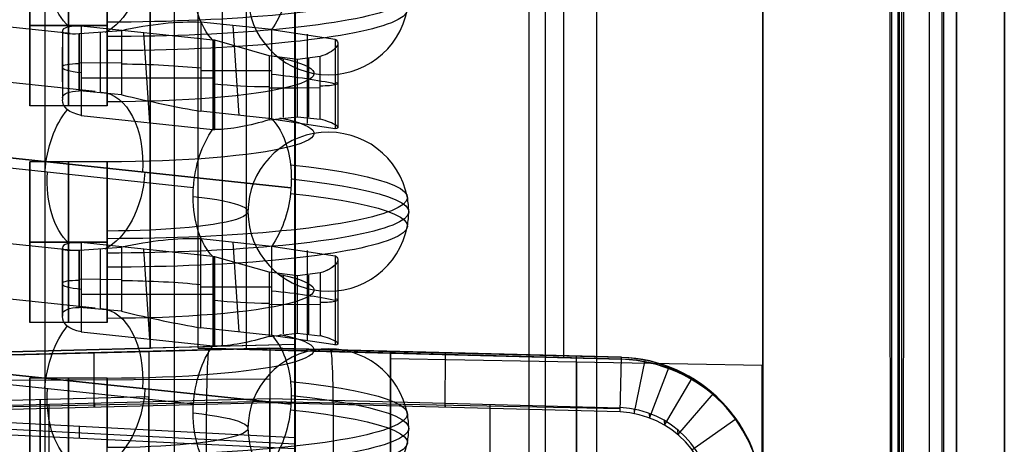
# Model space of a CAD drawing. Extents: x -9 to 8, y 1 to 147.
# Tile 117 of 181: x -1.85 to 8.35, y 115.9 to 120.3. Entities that reach past the tile are written whole.
import ezdxf

# ---------------------------------------------------------------- set-up
doc = ezdxf.new("R2010")
doc.units = 0
doc.layers.add('DEFAULT', color=7, linetype='CONTINUOUS')

msp = doc.modelspace()

# ---------------------------------------------------------------- linework, layer by layer
at = {"layer": 'DEFAULT', "color": 9}
for p, q in [((7.849, 145.725, -5.377), (7.849, 114.322, -1.023)), ((7.256, 145.601, -6.375), (7.256, 114.575, -2.073)), ((7.849, 114.185, -2.014), (7.849, 145.588, -6.368)), ((7.283, 115.096, -1.126), (7.283, 144.598, -5.216)), ((8.346, 139.958, -54.009), (8.346, 25.127, -54.009)), ((0.001, 116.892, -107.191), (0.001, 139.768, -102.329)), ((3.785, 116.793, -107.111), (3.785, 139.669, -102.249)), ((7.567, 139.57, -102.168), (7.567, 114.924, -107.407)), ((8.346, 114.758, -106.625), (8.346, 139.404, -101.386)), ((8.346, 139.404, -101.386), (8.346, 114.758, -106.625)), ((0.001, 116.892, -105.862), (0.001, 137.976, -101.381)), ((0.501, 116.879, -105.852), (0.501, 137.963, -101.37)), ((1.001, 137.95, -101.36), (1.001, 116.866, -105.841)), ((4.124, 136.914, -5.501), (4.124, 113.541, -2.26)), ((7.248, 114.539, -2.371), (7.248, 136.972, -5.481)), ((1.001, 113.084, -2.225), (1.001, 136.856, -5.52)), ((5.846, 135.654, -55.567), (5.846, 54.038, -55.567)), ((5.846, 115.278, -104.821), (5.846, 134.128, -100.815)), ((1.001, 116.866, -104.613), (1.001, 133.877, -100.998)), ((3.425, 116.802, -104.562), (3.425, 133.87, -100.934)), ((1.001, 116.866, -105.841), (0.001, 116.892, -105.862)), ((0.001, 116.892, -105.862), (0.001, 116.892, -107.191)), ((4.385, 116.777, -107.098), (0.001, 116.892, -107.191)), ((0.001, 116.892, -105.866), (4.385, 116.777, -105.866)), ((1.001, 116.866, -105.841), (1.001, 116.866, -104.613)), ((4.385, 116.777, -104.542), (1.001, 116.866, -104.613)), ((2.193, 116.835, -104.588), (2.193, 116.835, -107.145)), ((4.385, 116.777, -107.098), (4.385, 116.777, -104.542))]:
    msp.add_line(p, q, dxfattribs=at)
at = {"layer": 'DEFAULT', "color": 254}
for p, q in [((-0.25, 145.658, -6.276), (-0.25, 112.64, -1.699)), ((7.698, 145.566, -5.456), (7.698, 114.363, -1.13)), ((7.719, 114.239, -1.921), (7.719, 145.477, -6.251)), ((7.182, 115.078, -1.229), (7.182, 144.583, -5.32)), ((-0.499, 139.768, -102.329), (-0.499, 116.892, -107.191)), ((-0.499, 116.892, -105.658), (-0.499, 138.087, -101.153)), ((0.251, 116.912, -105.634), (0.251, 138.059, -101.139)), ((1.001, 116.931, -105.609), (1.001, 138.037, -101.123)), ((1.001, 134.295, -100.976), (1.001, 116.931, -104.666)), ((-1.742, 119.402, -13.25), (-1.742, 121.067, -13.25)), ((-1.327, 120.151, -7.826), (-2.667, 120.293, -6.803)), ((-0.942, 120.234, -14.082), (-1.742, 120.234, -14.082)), ((-1.742, 120.234, -12.417), (-0.942, 120.234, -12.417)), ((-1.742, 120.234, -14.082), (-1.742, 120.234, -12.417)), ((-1.212, 120.228, -8.448), (-1.212, 119.303, -8.32)), ((0.15, 120.084, -9.487), (-1.212, 120.228, -8.448)), ((0.027, 120.27, -8.143), (0.027, 119.346, -8.015)), ((0.76, 120.193, -8.703), (0.027, 120.27, -8.143)), ((0.425, 119.303, -8.318), (0.362, 120.235, -8.399)), ((0.76, 120.193, -8.703), (1.416, 120.094, -9.415)), ((0.76, 120.193, -8.703), (0.76, 119.268, -8.574)), ((-1.406, 120.167, -7.99), (-1.406, 120.175, -8.041)), ((-1.406, 120.175, -8.041), (-1.406, 119.466, -7.943)), ((-1.406, 120.167, -7.99), (-1.406, 119.487, -7.895)), ((-1.234, 119.557, -7.705), (-1.234, 120.151, -7.788)), ((-1.229, 120.151, -7.787), (-0.793, 120.184, -7.819)), ((-1.229, 119.557, -7.704), (-1.229, 120.151, -7.787)), ((-1.011, 119.546, -7.717), (-1.011, 120.158, -7.802)), ((-0.793, 120.184, -7.819), (-0.793, 119.517, -7.727)), ((-0.5, 119.228, -8.863), (-0.562, 120.159, -8.944)), ((1.128, 120.146, -9.039), (1.128, 119.221, -8.911)), ((1.416, 120.094, -9.415), (1.416, 119.169, -9.287)), ((-1.406, 119.65, -7.968), (-1.406, 120.011, -7.968)), ((0.15, 120.084, -9.487), (0.15, 119.159, -9.359)), ((0.173, 120.082, -9.505), (0.15, 120.084, -9.487)), ((0.162, 120.083, -9.496), (0.162, 119.158, -9.368)), ((0.733, 119.921, -9.701), (0.173, 120.082, -9.505)), ((0.173, 119.157, -9.377), (0.173, 120.082, -9.505)), ((1.447, 120.059, -9.519), (1.447, 119.175, -9.396)), ((-1.234, 119.727, -7.729), (-1.229, 119.982, -7.763)), ((0.733, 119.921, -9.701), (0.733, 119.258, -9.609)), ((1.029, 119.884, -9.715), (0.733, 119.921, -9.701)), ((0.881, 119.894, -9.707), (0.881, 119.282, -9.622)), ((1.263, 119.914, -9.7), (1.029, 119.884, -9.715)), ((1.146, 119.284, -9.622), (1.146, 119.892, -9.707)), ((1.263, 119.265, -9.61), (1.263, 119.914, -9.7)), ((-1.406, 119.82, -7.992), (-1.406, 119.82, -7.942)), ((-1.234, 119.854, -7.746), (-1.229, 119.854, -7.746)), ((-1.229, 119.853, -7.745), (-0.793, 119.849, -7.773)), ((1.029, 119.29, -9.633), (1.029, 119.884, -9.715)), ((-1.066, 119.551, -7.714), (-2.556, 119.708, -6.577)), ((-1.212, 119.694, -8.374), (0.15, 119.694, -9.433)), ((0.027, 119.769, -8.074), (0.76, 119.769, -8.644)), ((0.173, 119.619, -9.441), (0.15, 119.622, -9.423)), ((0.733, 119.59, -9.655), (1.029, 119.588, -9.674)), ((1.029, 119.588, -9.674), (1.263, 119.591, -9.655)), ((-1.406, 119.487, -7.895), (-1.406, 119.466, -7.943)), ((-1.229, 119.557, -7.704), (-1.234, 119.557, -7.705)), ((-0.793, 119.517, -7.727), (-1.229, 119.557, -7.704)), ((-0.942, 119.402, -13.25), (-1.742, 119.402, -13.25)), ((-1.212, 119.303, -8.32), (0.15, 119.159, -9.359)), ((0.76, 119.268, -8.574), (0.027, 119.346, -8.015)), ((0.733, 119.258, -9.609), (1.029, 119.29, -9.633)), ((1.029, 119.29, -9.633), (1.263, 119.265, -9.61)), ((0.76, 119.268, -8.574), (1.416, 119.169, -9.287)), ((0.15, 119.159, -9.359), (0.173, 119.157, -9.377)), ((-0.05, 118.554, -9.537), (-3.117, 118.879, -7.196)), ((-0.05, 118.554, -9.537), (-3.117, 118.879, -7.196)), ((-1.981, 118.866, -5.969), (0.96, 118.554, -8.213)), ((0.96, 118.554, -8.213), (-1.981, 118.866, -5.969)), ((0.96, 118.554, -8.213), (-1.981, 118.866, -5.969)), ((-0.942, 118.823, -12.939), (-1.742, 118.823, -12.939)), ((-1.742, 117.158, -12.939), (-1.742, 118.823, -12.939)), ((-1.327, 117.907, -7.515), (-2.667, 118.049, -6.492)), ((-0.942, 117.991, -13.771), (-1.742, 117.991, -13.771)), ((-1.742, 117.991, -12.106), (-0.942, 117.991, -12.106)), ((-1.742, 117.991, -13.771), (-1.742, 117.991, -12.106)), ((0.15, 117.841, -9.176), (-1.212, 117.985, -8.137)), ((-1.212, 117.985, -8.137), (-1.212, 117.06, -8.009)), ((0.027, 118.027, -7.832), (0.76, 117.949, -8.392)), ((0.027, 117.102, -7.704), (0.027, 118.027, -7.832)), ((0.425, 117.06, -8.007), (0.362, 117.991, -8.088)), ((0.76, 117.949, -8.392), (1.416, 117.85, -9.104)), ((0.76, 117.949, -8.392), (0.76, 117.024, -8.263)), ((-1.406, 117.222, -7.632), (-1.406, 117.931, -7.73)), ((-1.406, 117.931, -7.73), (-1.406, 117.924, -7.679)), ((-1.406, 117.924, -7.679), (-1.406, 117.243, -7.584)), ((-1.234, 117.908, -7.476), (-1.229, 117.908, -7.476)), ((-1.234, 117.313, -7.394), (-1.234, 117.908, -7.476)), ((-1.229, 117.908, -7.476), (-0.793, 117.94, -7.508)), ((-1.229, 117.314, -7.393), (-1.229, 117.908, -7.476)), ((-1.011, 117.303, -7.406), (-1.011, 117.915, -7.491)), ((-0.793, 117.94, -7.508), (-0.793, 117.274, -7.416)), ((-0.5, 116.984, -8.552), (-0.562, 117.916, -8.633)), ((1.128, 117.903, -8.728), (1.128, 116.978, -8.6)), ((1.416, 117.85, -9.104), (1.416, 116.926, -8.976)), ((-1.406, 117.406, -7.657), (-1.406, 117.768, -7.657)), ((0.15, 117.841, -9.176), (0.15, 116.916, -9.048)), ((0.173, 117.838, -9.194), (0.15, 117.841, -9.176)), ((0.162, 117.839, -9.185), (0.162, 116.914, -9.057)), ((0.733, 117.678, -9.39), (0.173, 117.838, -9.194)), ((0.173, 116.913, -9.066), (0.173, 117.838, -9.194)), ((1.447, 117.815, -9.208), (1.447, 116.932, -9.085)), ((-1.234, 117.483, -7.418), (-1.229, 117.738, -7.452)), ((0.733, 117.678, -9.39), (0.733, 117.014, -9.298)), ((1.029, 117.641, -9.404), (0.733, 117.678, -9.39)), ((0.881, 117.651, -9.396), (0.881, 117.039, -9.311)), ((1.263, 117.671, -9.389), (1.029, 117.641, -9.404)), ((1.146, 117.041, -9.311), (1.146, 117.649, -9.396)), ((1.263, 117.671, -9.389), (1.263, 117.021, -9.299)), ((-1.406, 117.577, -7.681), (-1.406, 117.577, -7.631)), ((-1.234, 117.611, -7.435), (-1.229, 117.611, -7.435)), ((-1.229, 117.609, -7.434), (-0.793, 117.605, -7.462)), ((1.029, 117.046, -9.322), (1.029, 117.641, -9.404)), ((-1.066, 117.307, -7.403), (-2.556, 117.465, -6.266)), ((-1.212, 117.45, -8.063), (0.15, 117.45, -9.122)), ((0.027, 117.526, -7.763), (0.76, 117.526, -8.333)), ((0.173, 117.376, -9.13), (0.15, 117.378, -9.112)), ((0.733, 117.347, -9.344), (1.029, 117.344, -9.363)), ((1.029, 117.344, -9.363), (1.263, 117.347, -9.344)), ((-1.406, 117.243, -7.584), (-1.406, 117.222, -7.632)), ((-1.229, 117.314, -7.393), (-1.234, 117.313, -7.394)), ((-0.793, 117.274, -7.416), (-1.229, 117.314, -7.393)), ((-0.942, 117.158, -12.939), (-1.742, 117.158, -12.939)), ((-1.212, 117.06, -8.009), (0.15, 116.916, -9.048)), ((0.76, 117.024, -8.263), (0.027, 117.102, -7.704)), ((0.733, 117.014, -9.298), (1.029, 117.046, -9.322)), ((1.029, 117.046, -9.322), (1.263, 117.021, -9.299)), ((1.001, 116.931, -104.666), (-2.884, 116.829, -104.584)), ((1.001, 116.931, -105.609), (-0.499, 116.892, -105.658)), ((1.416, 116.926, -8.976), (0.76, 117.024, -8.263)), ((1.001, 116.931, -104.666), (1.001, 116.931, -105.609)), ((-0.499, 116.892, -107.191), (-2.884, 116.829, -107.141)), ((-2.884, 116.829, -105.888), (-0.499, 116.892, -105.888)), ((-0.941, 116.88, -104.625), (-0.941, 116.88, -107.182)), ((-0.499, 116.892, -107.191), (-0.499, 116.892, -105.658)), ((0.15, 116.916, -9.048), (0.173, 116.913, -9.066)), ((-0.05, 116.311, -9.226), (-3.117, 116.635, -6.885)), ((-0.05, 116.311, -9.226), (-3.117, 116.635, -6.885)), ((-1.981, 116.622, -5.658), (0.96, 116.311, -7.902)), ((0.96, 116.311, -7.902), (-1.981, 116.622, -5.658)), ((-0.942, 116.58, -12.628), (-1.742, 116.58, -12.628)), ((-1.742, 114.915, -12.628), (-1.742, 116.58, -12.628)), ((1.001, 115.962, -2.646), (-3.458, 116.2, -2.639)), ((1.001, 115.898, -3.064), (-3.458, 116.129, -3.099)), ((1.001, 115.849, -3.385), (-3.458, 116.064, -3.527)), ((-1.229, 115.956, -3.456), (-1.229, 116.081, -2.642)), ((1.001, 115.962, -2.646), (1.001, 113.021, -2.238)), ((1.001, 115.849, -3.385), (1.001, 115.962, -2.646))]:
    msp.add_line(p, q, dxfattribs=at)
at = {"layer": 'DEFAULT', "color": 7}
for p, q in [((-2.899, 116.797, -103.974), (-0.51, 116.859, -103.912)), ((0.74, 116.892, -106.959), (-2.894, 116.797, -106.882)), ((-1.08, 116.844, -106.92), (-1.08, 116.844, -103.927)), ((-1.077, 116.278, -107.026), (-1.077, 116.844, -106.921)), ((-0.51, 116.859, -89.383), (0.74, 116.892, -89.35)), ((0.74, 116.892, -98.155), (-0.51, 116.859, -98.155)), ((-0.51, 116.859, -103.912), (-0.51, 116.859, -89.383)), ((-0.51, 116.859, -103.912), (-0.51, 110.892, -103.912)), ((-0.51, 116.859, -95.148), (-0.51, 115.151, -95.148)), ((4.379, 116.797, -106.882), (0.74, 116.892, -106.959)), ((0.74, 116.892, -106.959), (0.74, 116.892, -89.35)), ((0.74, 116.892, -89.35), (1.99, 116.859, -89.383)), ((0.74, 116.892, -106.959), (0.74, 116.326, -107.064)), ((0.74, 116.892, -98.155), (1.99, 116.859, -98.155)), ((1.99, 116.859, -89.383), (1.99, 116.859, -103.912)), ((1.99, 116.859, -103.912), (4.379, 116.797, -103.974)), ((1.99, 110.892, -103.912), (1.99, 116.859, -103.912)), ((1.99, 115.653, -95.148), (1.99, 116.859, -95.148)), ((2.555, 116.278, -107.026), (2.561, 116.844, -106.92)), ((2.56, 116.844, -103.927), (2.56, 116.844, -106.921)), ((5.84, 116.712, -91.851), (1.99, 116.78, -91.851)), ((3.915, 110.842, -103.962), (3.915, 116.809, -103.962)), ((4.37, 116.231, -106.987), (4.382, 116.797, -106.882)), ((4.379, 116.797, -103.974), (4.379, 116.797, -106.882)), ((4.382, 116.797, -106.882), (4.379, 116.797, -106.882)), ((4.515, 116.213, -106.987), (4.627, 116.769, -106.881)), ((4.673, 116.167, -106.993), (4.876, 116.698, -106.89)), ((5.84, 115.392, -91.851), (5.84, 116.712, -91.851)), ((0.74, 116.57, -107.019), (-2.889, 116.553, -106.927)), ((4.828, 116.093, -107.004), (5.115, 116.581, -106.908)), ((4.967, 115.995, -107.021), (5.334, 116.421, -106.936)), ((-2.888, 116.275, -107.225), (0.74, 116.37, -107.302)), ((0.74, 116.34, -107.138), (-2.886, 116.262, -107.152)), ((0.74, 116.326, -107.064), (-2.882, 116.231, -106.988)), ((-2.76, 116.333, -91.851), (-0.51, 116.392, -91.851)), ((-1.074, 116.323, -107.264), (-1.074, 116.278, -107.026)), ((0.74, 114.928, -107.609), (0.74, 116.37, -107.302)), ((0.74, 116.37, -107.302), (4.367, 116.275, -107.225)), ((0.74, 116.326, -107.064), (0.74, 116.37, -107.302)), ((4.368, 116.265, -107.168), (0.74, 116.336, -107.121)), ((4.37, 116.231, -106.987), (0.74, 116.326, -107.064)), ((2.554, 116.323, -107.264), (2.556, 116.278, -107.026)), ((-1.543, 114.921, -107.549), (-1.543, 116.31, -107.254)), ((3.023, 114.921, -107.549), (3.023, 116.31, -107.254)), ((4.37, 116.231, -106.987), (4.367, 116.275, -107.225)), ((4.512, 116.259, -107.225), (4.515, 116.213, -106.987)), ((4.669, 116.214, -107.23), (4.673, 116.167, -106.993)), ((4.824, 116.142, -107.241), (4.828, 116.093, -107.004)), ((5.111, 115.84, -107.05), (5.566, 116.161, -106.985)), ((4.963, 116.046, -107.258), (4.967, 115.995, -107.021))]:
    msp.add_line(p, q, dxfattribs=at)
at = {"layer": 'DEFAULT', "color": 9, "extrusion": (1, 2.03967e-11, 1.19095e-10)}
msp.add_arc((61.766, -493.864, 7.567), 496.215, 80.28146, 83.88906, dxfattribs=at)
at = {"layer": 'DEFAULT', "color": 9, "extrusion": (1, 0, 0)}
for centre, radius, start, end in [((61.766, -493.864, 8.346), 495.415, 80.28146, 83.88906), ((61.766, -493.864, 3.423), 493.322, 81.35485, 83.83979)]:
    msp.add_arc(centre, radius, start, end, dxfattribs=at)
at = {"layer": 'DEFAULT', "color": 254, "extrusion": (1, 2.77722e-06, 1.99151e-05)}
msp.add_arc((61.637, -494.783, -1.589), 497.232, 80.31449, 84.01896, dxfattribs=at)
at = {"layer": 'DEFAULT', "color": 254, "extrusion": (1, -5.38575e-10, -3.95865e-09)}
msp.add_arc((61.637, -494.783, 1.002), 497.265, 80.31448, 84.01944, dxfattribs=at)
at = {"layer": 'DEFAULT', "color": 254, "extrusion": (1, -2.79132e-06, -1.99642e-05)}
msp.add_arc((61.637, -494.783, 3.593), 497.232, 80.32112, 83.97983, dxfattribs=at)
at = {"layer": 'DEFAULT', "color": 254, "extrusion": (0.999657, 0.003595, 0.025929)}
msp.add_arc((61.657, -494.473, 7.561), 496.63, 80.37986, 83.81685, dxfattribs=at)
at = {"layer": 'DEFAULT', "color": 9, "extrusion": (0.999657, -0.003595, -0.025929)}
msp.add_arc((61.745, -493.851, 6.896), 496.392, 80.37739, 83.81872, dxfattribs=at)
at = {"layer": 'DEFAULT', "color": 9, "extrusion": (1, 1.54884e-15, 1.09983e-14)}
msp.add_arc((61.766, -493.864, 1.001), 493.386, 81.35004, 83.87932, dxfattribs=at)
at = {"layer": 'DEFAULT', "color": 9, "extrusion": (1, -2.87774e-16, -1.87592e-15)}
msp.add_arc((61.766, -493.864, 5.846), 493.259, 81.35966, 83.75905, dxfattribs=at)
at = {"layer": 'DEFAULT', "color": 254, "extrusion": (1, 0, 0)}
for centre, start, end in [((120.234, -13.25, -1.742), 270, 90), ((120.234, -13.25, -1.342), 270, 90), ((120.234, -13.25, -1.742), 90, 270), ((120.234, -13.25, -1.342), 90, 270), ((117.991, -12.939, -1.742), 270, 90), ((117.991, -12.939, -1.342), 270, 90), ((117.991, -12.939, -1.742), 90, 270), ((117.991, -12.939, -1.342), 90, 270), ((115.747, -12.628, -1.742), 270, 90), ((115.747, -12.628, -1.342), 270, 90), ((115.747, -12.628, -0.942), 272.4132, 324.6267)]:
    msp.add_arc(centre, 0.832, start, end, dxfattribs=at)
at = {"layer": 'DEFAULT', "color": 254, "extrusion": (1, 1.14304e-16, -2.93171e-15)}
msp.add_arc((120.234, -13.25, -0.942), 0.832, 272.4132, 82.107, dxfattribs=at)
at = {"layer": 'DEFAULT', "color": 254, "extrusion": (0, 0.990526, -0.137324)}
for centre, radius, start, end in [((0.942, 5.676, 121.064), 3.108, 127.6134, 270), ((0.942, 5.676, 120.766), 3.108, 127.6134, 270), ((0.942, 5.676, 120.096), 2.14, 146.6747, 270), ((1.206, 8.588, 119.769), 0.2, 0, 82.1766), ((0.906, 8.538, 119.76), 0.5, 307.6134, 0), ((0.888, 7.262, 119.769), 1.5, 93.6435, 127.6134), ((-0.796, 7.857, 119.791), 1, 273.6467, 308.5519), ((-1.247, 7.058, 119.8), 0.2, 147.5391, 265.4147), ((0.942, 5.676, 119.469), 2.14, 146.6747, 270), ((0.942, 5.676, 118.799), 3.108, 127.6134, 270), ((0.942, 5.676, 118.501), 3.108, 127.6134, 270), ((0.942, 5.676, 117.831), 2.14, 146.6747, 270), ((1.206, 8.588, 117.504), 0.2, 0, 82.1766), ((0.906, 8.538, 117.495), 0.5, 307.6134, 0), ((0.888, 7.262, 117.504), 1.5, 93.6435, 127.6134), ((-0.796, 7.857, 117.526), 1, 273.6467, 308.5519), ((-1.247, 7.058, 117.535), 0.2, 147.5391, 265.4147), ((0.942, 5.676, 117.204), 2.14, 146.6747, 270), ((0.942, 5.676, 116.534), 3.108, 127.6134, 270), ((0.942, 5.676, 116.236), 3.108, 127.6134, 270)]:
    msp.add_arc(centre, radius, start, end, dxfattribs=at)
at = {"layer": 'DEFAULT', "color": 254, "extrusion": (0.792147, -0.083813, -0.604548)}
for centre, radius, start, end in [((120.175, -14.728, -6.119), 0.832, 203.8317, 266.3401), ((120.175, -14.728, -6.119), 0.832, 86.3401, 159.9391), ((120.175, -14.728, -4.21), 0.833, 206.9858, 260.0729), ((120.175, -14.728, -4.21), 0.832, 90.3791, 133.16), ((117.944, -14.337, -6.151), 0.832, 358.6684, 86.3401), ((117.944, -14.337, -6.151), 0.832, 266.3401, 317.5278), ((117.944, -14.337, -4.21), 0.833, 26.9858, 69.7667), ((117.944, -14.337, -4.21), 0.833, 266.3401, 313.16), ((117.944, -14.337, -4.21), 0.833, 69.7667, 80.0729), ((117.944, -14.337, -6.119), 0.832, 203.8317, 266.3401), ((117.944, -14.337, -6.119), 0.832, 86.3401, 159.9391), ((117.944, -14.337, -4.21), 0.832, 80.0729, 86.3401), ((117.944, -14.337, -4.21), 0.833, 260.0729, 266.3401), ((117.944, -14.337, -4.21), 0.833, 206.9858, 260.0729), ((117.944, -14.337, -4.21), 0.832, 90.3791, 133.16), ((117.944, -14.337, -4.21), 0.832, 86.3401, 90.3791), ((115.713, -13.947, -6.151), 0.832, 358.6684, 86.3401), ((115.713, -13.947, -6.151), 0.832, 266.3401, 317.5278), ((115.713, -13.947, -4.21), 0.833, 26.9858, 69.7667), ((115.713, -13.947, -4.21), 0.833, 266.3401, 313.16), ((115.713, -13.947, -4.21), 0.832, 69.7667, 80.0729), ((115.713, -13.947, -6.119), 0.833, 203.8317, 266.3401), ((115.713, -13.947, -6.119), 0.833, 86.3401, 159.9391), ((115.713, -13.947, -4.21), 0.832, 80.0729, 86.3401), ((115.713, -13.947, -4.21), 0.832, 260.0729, 266.3401), ((115.713, -13.947, -4.21), 0.833, 206.9858, 260.0729), ((115.713, -13.947, -4.21), 0.832, 90.3791, 133.16), ((115.713, -13.947, -4.21), 0.832, 86.3401, 90.3791)]:
    msp.add_arc(centre, radius, start, end, dxfattribs=at)
at = {"layer": 'DEFAULT', "color": 254, "extrusion": (-1.33359e-15, 0.990526, -0.137324)}
msp.add_arc((0.942, 5.676, 120.915), 3.122, 127.6134, 270, dxfattribs=at)
at = {"layer": 'DEFAULT', "color": 254, "extrusion": (3.46945e-18, 0.137324, 0.990526)}
msp.add_arc((-1.347, -120.915, 5.676), 0.832, 0, 169.6938, dxfattribs=at)
at = {"layer": 'DEFAULT', "color": 254, "extrusion": (1, 5.42063e-14, 9.24433e-13)}
msp.add_arc((120.234, -13.25, -0.942), 0.833, 82.107, 90, dxfattribs=at)
at = {"layer": 'DEFAULT', "color": 254, "extrusion": (0.194694, 0.956161, 0.218749)}
for centre in [(24.854, -33.575, 112.874), (24.406, -32.791, 110.796)]:
    msp.add_arc(centre, 0.503, 309.7917, 3.4958, dxfattribs=at)
at = {"layer": 'DEFAULT', "color": 254, "extrusion": (1, 1.7744e-13, -4.21045e-12)}
msp.add_arc((120.234, -13.25, -0.942), 0.833, 270, 272.4132, dxfattribs=at)
at = {"layer": 'DEFAULT', "color": 254, "extrusion": (1, -5.8312e-16, -1.60032e-15)}
msp.add_arc((120.234, -13.25, -0.942), 0.832, 90, 251.8007, dxfattribs=at)
at = {"layer": 'DEFAULT', "color": 254, "extrusion": (1, 2.30019e-14, -1.15757e-13)}
msp.add_arc((120.234, -13.25, -0.942), 0.832, 262.107, 270, dxfattribs=at)
at = {"layer": 'DEFAULT', "color": 254, "extrusion": (-0.235779, 0.904589, -0.355145)}
msp.add_arc((-29.407, 32.604, 111.681), 1.467, 95.431, 130.5839, dxfattribs=at)
at = {"layer": 'DEFAULT', "color": 254, "extrusion": (-0.062077, 0.989419, 0.131132)}
for centre in [(-6.322, -23.654, 117.935), (-6.181, -23.052, 115.756)]:
    msp.add_arc(centre, 0.201, 358.5315, 81.5522, dxfattribs=at)
at = {"layer": 'DEFAULT', "color": 254, "extrusion": (-0.13612, 0.136046, 0.981307)}
msp.add_arc((-85.263, -86.871, 8.872), 1.64, 45.3556, 45.5251, dxfattribs=at)
at = {"layer": 'DEFAULT', "color": 254, "extrusion": (1, -1.54609e-13, -4.70269e-13)}
msp.add_arc((120.234, -13.25, -0.942), 0.832, 251.8007, 262.107, dxfattribs=at)
at = {"layer": 'DEFAULT', "color": 254, "extrusion": (-0.247722, 0.873637, -0.418798)}
for centre in [(-33.917, 39.587, 108.511), (-33.305, 38.965, 106.421)]:
    msp.add_arc(centre, 0.225, 156.6301, 267.3966, dxfattribs=at)
at = {"layer": 'DEFAULT', "color": 254, "extrusion": (-0.252944, 0.873516, -0.41592)}
for centre in [(-34.557, 39.163, 108.462), (-33.933, 38.55, 106.373)]:
    msp.add_arc(centre, 0.224, 156.6458, 267.6469, dxfattribs=at)
at = {"layer": 'DEFAULT', "color": 254, "extrusion": (-7.121e-13, 0.990526, -0.137324)}
msp.add_arc((0.929, 5.688, 119.783), 2.771, 127.5572, 147.7899, dxfattribs=at)
at = {"layer": 'DEFAULT', "color": 254, "extrusion": (0.061818, 0.916531, -0.395157)}
for centre in [(9.243, 39.828, 112.546), (9.092, 39.229, 110.367)]:
    msp.add_arc(centre, 0.201, 357.4563, 80.5151, dxfattribs=at)
at = {"layer": 'DEFAULT', "color": 254, "extrusion": (0.235361, 0.967319, 0.094332)}
msp.add_arc((29.064, -20.097, 114.696), 1.468, 91.485, 126.6195, dxfattribs=at)
at = {"layer": 'DEFAULT', "color": 254, "extrusion": (-0.19453, 0.860655, -0.470564)}
for centre in [(-25.466, 47.909, 106.83), (-24.971, 47.154, 104.752)]:
    msp.add_arc(centre, 0.503, 313.3163, 7.0146, dxfattribs=at)
at = {"layer": 'DEFAULT', "color": 254, "extrusion": (-0.317397, 0.864913, -0.388825)}
for centre in [(-41.874, 35.555, 106.651), (-41.101, 35.022, 104.59)]:
    msp.add_arc(centre, 0.979, 275.9301, 312.4816, dxfattribs=at)
at = {"layer": 'DEFAULT', "color": 254, "extrusion": (0.24791, 0.954588, 0.165234)}
for centre in [(28.784, -28.381, 112.574), (28.22, -27.716, 110.484)]:
    msp.add_arc(centre, 0.225, 152.3117, 263.0876, dxfattribs=at)
at = {"layer": 'DEFAULT', "color": 254, "extrusion": (6.93889e-18, 0.137324, 0.990526)}
for start, end in [(190.3062, 0), (180, 190.3062)]:
    msp.add_arc((-1.347, -118.65, 5.676), 0.832, start, end, dxfattribs=at)
at = {"layer": 'DEFAULT', "color": 254, "extrusion": (1, 5.61521e-17, -1.33242e-15)}
msp.add_arc((117.991, -12.939, -0.942), 0.832, 272.4132, 82.107, dxfattribs=at)
at = {"layer": 'DEFAULT', "color": 254, "extrusion": (8.49825e-16, 0.990526, -0.137324)}
msp.add_arc((0.942, 5.676, 118.65), 3.122, 127.6134, 270, dxfattribs=at)
at = {"layer": 'DEFAULT', "color": 254, "extrusion": (-1.00475e-14, 0.990526, -0.137324)}
msp.add_arc((0.942, 5.676, 118.65), 1.457, 127.6134, 270, dxfattribs=at)
at = {"layer": 'DEFAULT', "color": 254, "extrusion": (0, 0.137324, 0.990526)}
for centre, start, end in [((-1.347, -118.65, 5.676), 360, 169.6938), ((-1.347, -118.65, 5.676), 169.6938, 180), ((-1.347, -116.385, 5.676), 0, 169.6938), ((-1.347, -116.385, 5.676), 169.6938, 180)]:
    msp.add_arc(centre, 0.832, start, end, dxfattribs=at)
at = {"layer": 'DEFAULT', "color": 254, "extrusion": (1, 5.42072e-14, 5.87305e-13)}
msp.add_arc((117.991, -12.939, -0.942), 0.833, 82.107, 90, dxfattribs=at)
at = {"layer": 'DEFAULT', "color": 254, "extrusion": (1, 1.7744e-13, -4.21898e-12)}
msp.add_arc((117.991, -12.939, -0.942), 0.833, 270, 272.4132, dxfattribs=at)
at = {"layer": 'DEFAULT', "color": 254, "extrusion": (1, -5.8312e-16, -1.86704e-15)}
msp.add_arc((117.991, -12.939, -0.942), 0.832, 90, 251.8007, dxfattribs=at)
at = {"layer": 'DEFAULT', "color": 254, "extrusion": (1, 2.32949e-14, 5.32907e-13)}
msp.add_arc((117.991, -12.939, -0.942), 0.833, 262.107, 270, dxfattribs=at)
at = {"layer": 'DEFAULT', "color": 254, "extrusion": (-0.235813, 0.90454, -0.355246)}
msp.add_arc((-28.846, 32.135, 109.536), 1.467, 95.4312, 130.5857, dxfattribs=at)
at = {"layer": 'DEFAULT', "color": 254, "extrusion": (1, -3.59868e-14, -1.09459e-13)}
msp.add_arc((117.991, -12.939, -0.942), 0.832, 251.8007, 262.107, dxfattribs=at)
at = {"layer": 'DEFAULT', "color": 254, "extrusion": (-6.39587e-13, 0.990526, -0.137324)}
msp.add_arc((0.929, 5.688, 117.518), 2.771, 127.5572, 147.7899, dxfattribs=at)
at = {"layer": 'DEFAULT', "color": 254, "extrusion": (0.235236, 0.967389, 0.093934)}
msp.add_arc((28.518, -19.537, 112.566), 1.468, 91.487, 126.6161, dxfattribs=at)
at = {"layer": 'DEFAULT', "color": 7, "extrusion": (1, -2.15733e-16, -1.41693e-16)}
msp.add_arc((113.861, -89.382, -0.51), 2.999, 359.9919, 90.0081, dxfattribs=at)
at = {"layer": 'DEFAULT', "color": 7, "extrusion": (0.999315, 0.026168, 0.026168)}
msp.add_arc((113.832, -89.419, 0.835), 3, 0, 89.9607, dxfattribs=at)
at = {"layer": 'DEFAULT', "color": 254, "extrusion": (-3.46945e-18, 0.137324, 0.990526)}
for start, end in [(190.3062, 0), (180, 190.3062)]:
    msp.add_arc((-1.347, -116.385, 5.676), 0.832, start, end, dxfattribs=at)
at = {"layer": 'DEFAULT', "color": 7, "extrusion": (1, -1.0548e-12, -1.05473e-12)}
msp.add_arc((113.893, -89.35, 0.74), 2.999, 359.9919, 90.0081, dxfattribs=at)
at = {"layer": 'DEFAULT', "color": 7, "extrusion": (0.999315, -0.026168, -0.026168)}
msp.add_arc((113.871, -89.38, 0.644), 3, 0, 89.9607, dxfattribs=at)
at = {"layer": 'DEFAULT', "color": 7, "extrusion": (1, 7.40402e-17, -7.40402e-17)}
msp.add_arc((113.861, -89.382, 1.99), 2.999, 359.9919, 90.0081, dxfattribs=at)
at = {"layer": 'DEFAULT', "color": 7, "extrusion": (1, 0, 0)}
for centre, radius in [((111.392, -91.851, 1.99), 5.387), ((111.392, -91.851, 3.915), 5.354), ((111.392, -91.851, -1.635), 4.971), ((111.392, -91.851, -0.51), 5)]:
    msp.add_arc(centre, radius, 270, 90, dxfattribs=at)
at = {"layer": 'DEFAULT', "color": 7, "extrusion": (0.026177, 9.04413e-15, 0.999657)}
msp.add_arc((115.297, -7.06, -103.824), 1.5, 270.0095, 358.5102, dxfattribs=at)
at = {"layer": 'DEFAULT', "color": 7}
msp.add_arc((4.34, 115.297, -105.567), 1.5, 0, 88.5, dxfattribs=at)
at = {"layer": 'DEFAULT', "color": 7, "extrusion": (-0.026135, -0.207174, 0.977955)}
msp.add_arc((-10.135, 90.039, -128.837), 1.508, 6.3843, 95.1306, dxfattribs=at)
at = {"layer": 'DEFAULT', "color": 9, "extrusion": (-0.026177, -0.20784, 0.977812)}
for centre in [(-10.104, 90.425, -126.608), (-10.104, 89.89, -129.108)]:
    msp.add_arc(centre, 1.508, 6.3572, 95.2433, dxfattribs=at)
at = {"layer": 'DEFAULT', "color": 9}
msp.add_arc((4.346, 115.278, -105.951), 1.5, 0, 88.5, dxfattribs=at)
at = {"layer": 'DEFAULT', "color": 7, "extrusion": (1, 0, -1.66951e-16)}
msp.add_arc((111.392, -91.851, 5.84), 5.32, 270, 90, dxfattribs=at)
at = {"layer": 'DEFAULT', "color": 254, "extrusion": (1, 1.03073e-16, -2.66523e-15)}
msp.add_arc((115.747, -12.628, -0.942), 0.832, 272.4132, 82.107, dxfattribs=at)
at = {"layer": 'DEFAULT', "color": 254, "extrusion": (-2.94453e-15, 0.990526, -0.137324)}
msp.add_arc((0.942, 5.676, 116.385), 3.122, 127.6134, 270, dxfattribs=at)
at = {"layer": 'DEFAULT', "color": 254, "extrusion": (7.50788e-15, 0.990526, -0.137324)}
msp.add_arc((0.942, 5.676, 116.385), 1.457, 127.6134, 270, dxfattribs=at)
at = {"layer": 'DEFAULT', "color": 7, "extrusion": (-0.026177, -0.20784, 0.977812)}
for centre, radius, start, end in [((-10.112, 89.905, -129.127), 0.975, 6.0166, 94.9712), ((-10.113, 89.904, -128.885), 0.982, 5.5639, 94.4497)]:
    msp.add_arc(centre, radius, start, end, dxfattribs=at)

doc.saveas('drawing.dxf')
